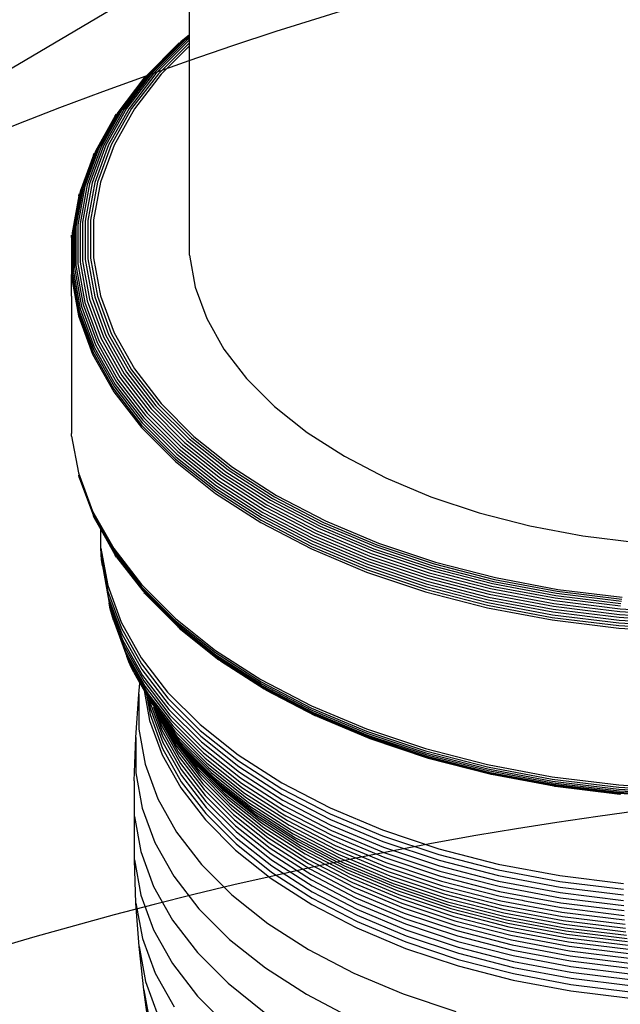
# Model space of a CAD drawing. Extents: x -18027 to -11651, y 1687 to 5059.
# Tile 21 of 170: x -17481.65 to -17476.57, y 2308.46 to 2316.79. Entities that reach past the tile are written whole.
import ezdxf

# ---------------------------------------------------------------- set-up
doc = ezdxf.new("R2010")
doc.units = 0
doc.header["$MEASUREMENT"] = 0
doc.layers.add('TANK', color=2, linetype='CONTINUOUS')
doc.layers.add('TANK-SLOPE', color=2, linetype='CONTINUOUS')

# ---------------------------------------------------------------- blocks, each defined once
blk = doc.blocks.new('A$C3406478A')
at = {"layer": 'TANK'}
for p, q in [((-1.03, 15.3274), (-1.03, 16.8873)), ((-1.03, 15.3274), (-1.1028, 15.2695)), ((-1.03, 15.3225), (-1.0873, 15.2769)), ((-1.03, 15.3225), (-1.03, 15.3274)), ((-1.03, 15.3136), (-1.03, 15.3225)), ((-1.1164, 15.2595), (-1.4022, 14.9737)), ((-1.1028, 15.2695), (-1.3878, 14.9845)), ((-1.0873, 15.2769), (-1.3714, 14.9929)), ((-1.0702, 15.2816), (-1.3532, 14.9987)), ((-1.0518, 15.2836), (-1.3336, 15.0018)), ((-1.0323, 15.2827), (-1.3129, 15.0021)), ((-1.03, 15.2612), (-1.2915, 14.9997)), ((-1.03, 15.3136), (-1.0702, 15.2816)), ((-1.03, 15.3009), (-1.0518, 15.2836)), ((-1.03, 15.2845), (-1.0323, 15.2827)), ((-1.03, 15.3009), (-1.03, 15.3136)), ((-1.03, 15.2845), (-1.03, 15.3009)), ((-1.03, 15.2612), (-1.03, 15.2845)), ((-1.03, 15.2343), (-1.03, 15.2612)), ((-1.03, 15.2343), (-1.2697, 14.9946)), ((-1.03, 13.4662), (-1.03, 15.2343)), ((-1.3714, 14.9929), (-1.6024, 14.6933)), ((-1.3532, 14.9987), (-1.5833, 14.7002)), ((-1.3336, 15.0018), (-1.5628, 14.7045)), ((-1.3129, 15.0021), (-1.5411, 14.7062)), ((-1.2915, 14.9997), (-1.5187, 14.7051)), ((-1.2697, 14.9946), (-1.4958, 14.7013)), ((-1.4143, 14.9606), (-1.6347, 14.6722)), ((-1.3878, 14.9845), (-1.6196, 14.6839)), ((-1.4143, 14.9606), (-1.4022, 14.9737)), ((-1.6347, 14.6722), (-1.8113, 14.3583)), ((-1.6196, 14.6839), (-1.7957, 14.371)), ((-1.6024, 14.6933), (-1.7779, 14.3814)), ((-1.5833, 14.7002), (-1.7582, 14.3895)), ((-1.5628, 14.7045), (-1.737, 14.3951)), ((-1.5411, 14.7062), (-1.7145, 14.398)), ((-1.5187, 14.7051), (-1.6913, 14.3984)), ((-1.4958, 14.7013), (-1.6677, 14.396)), ((-1.6575, 14.6427), (-1.6474, 14.6584)), ((-1.6575, 14.6427), (-1.8245, 14.3437)), ((-1.8245, 14.3437), (-1.9437, 14.0201)), ((-1.8113, 14.3583), (-1.9302, 14.0355)), ((-1.7957, 14.371), (-1.9142, 14.0491)), ((-1.7779, 14.3814), (-1.896, 14.0606)), ((-1.7582, 14.3895), (-1.8759, 14.0699)), ((-1.737, 14.3951), (-1.8541, 14.0768)), ((-1.8426, 14.3096), (-1.835, 14.3274)), ((-1.7145, 14.398), (-1.8312, 14.0811)), ((-1.6913, 14.3984), (-1.8074, 14.0829)), ((-1.6677, 14.396), (-1.7833, 14.082)), ((-1.8426, 14.3096), (-1.9544, 14.0031)), ((-1.8541, 14.0768), (-1.9131, 13.7532)), ((-1.8312, 14.0811), (-1.8899, 13.7589)), ((-1.8074, 14.0829), (-1.8658, 13.7621)), ((-1.7833, 14.082), (-1.8414, 13.7627)), ((-1.9544, 14.0031), (-2.0144, 13.6734)), ((-1.9437, 14.0201), (-2.0036, 13.691)), ((-1.9302, 14.0355), (-1.9899, 13.7073)), ((-1.9142, 14.0491), (-1.9738, 13.7219)), ((-1.896, 14.0606), (-1.9554, 13.7345)), ((-1.8759, 14.0699), (-1.935, 13.745)), ((-1.9669, 13.9657), (-2.0223, 13.6547)), ((-1.9669, 13.9657), (-1.9622, 13.9849)), ((-1.935, 13.745), (-1.935, 13.4183)), ((-1.9131, 13.7532), (-1.9131, 13.4278)), ((-1.8899, 13.7589), (-1.8899, 13.435)), ((-1.8658, 13.7621), (-1.8658, 13.4396)), ((-1.8414, 13.7627), (-1.8414, 13.4416)), ((-2.0223, 13.6547), (-2.0223, 13.3227)), ((-2.0144, 13.6734), (-2.0144, 13.3419)), ((-2.0036, 13.691), (-2.0036, 13.3602)), ((-1.9899, 13.7073), (-1.9899, 13.3772)), ((-1.9738, 13.7219), (-1.9738, 13.3928)), ((-1.9554, 13.7345), (-1.9554, 13.4066)), ((-2.0286, 13.6153), (-2.027, 13.6352)), ((-2.0286, 13.6153), (-2.027, 13.3029)), ((-1.9554, 13.4066), (-1.896, 13.0804)), ((-1.935, 13.4183), (-1.8759, 13.0934)), ((-1.9131, 13.4278), (-1.8541, 13.1042)), ((-1.8899, 13.435), (-1.8312, 13.1128)), ((-1.8658, 13.4396), (-1.8074, 13.1188)), ((-1.8414, 13.4416), (-1.7833, 13.1224)), ((-1.03, 13.4662), (-0.9808, 13.1957)), ((-2.0223, 13.3227), (-1.9622, 12.9925)), ((-2.0144, 13.3419), (-1.9544, 13.0122)), ((-2.0036, 13.3602), (-1.9437, 13.0311)), ((-1.9899, 13.3772), (-1.9302, 13.049)), ((-1.9738, 13.3928), (-1.9142, 13.0655)), ((-2.0286, 13.2829), (-2.027, 13.3029)), ((-2.0286, 13.2829), (-1.9685, 12.9523)), ((-2.0286, 13.1194), (-2.0286, 13.2829)), ((-2.027, 13.3029), (-1.9669, 12.9725)), ((-0.9808, 13.1957), (-0.8828, 12.9297)), ((-2.0286, 13.1194), (-2.0286, 11.9561)), ((-1.896, 13.0804), (-1.7779, 12.7596)), ((-1.8759, 13.0934), (-1.7582, 12.7738)), ((-1.8541, 13.1042), (-1.737, 12.7859)), ((-1.8312, 13.1128), (-1.7145, 12.7959)), ((-1.8074, 13.1188), (-1.6913, 12.8034)), ((-1.7833, 13.1224), (-1.6677, 12.8083)), ((-1.9622, 12.9925), (-1.8426, 12.6678)), ((-1.9544, 13.0122), (-1.835, 12.6879)), ((-1.9437, 13.0311), (-1.8245, 12.7075)), ((-1.9302, 13.049), (-1.8113, 12.7262)), ((-1.9142, 13.0655), (-1.7957, 12.7437)), ((-1.9685, 12.9523), (-1.8488, 12.6272)), ((-1.9669, 12.9725), (-1.8472, 12.6474)), ((-0.8828, 12.9297), (-0.7373, 12.6711)), ((-1.7957, 12.7437), (-1.6196, 12.4307)), ((-1.7779, 12.7596), (-1.6024, 12.4477)), ((-1.7582, 12.7738), (-1.5833, 12.4631)), ((-1.737, 12.7859), (-1.5628, 12.4765)), ((-1.7145, 12.7959), (-1.5411, 12.4877)), ((-1.6913, 12.8034), (-1.5187, 12.4966)), ((-1.6677, 12.8083), (-1.4958, 12.503)), ((-1.8426, 12.6678), (-1.6649, 12.352)), ((-1.835, 12.6879), (-1.6575, 12.3726)), ((-1.8245, 12.7075), (-1.6474, 12.3928)), ((-1.8113, 12.7262), (-1.6347, 12.4123)), ((-0.7373, 12.6711), (-0.5457, 12.4227)), ((-1.8488, 12.6272), (-1.6709, 12.3111)), ((-1.8472, 12.6474), (-1.6694, 12.3314)), ((-1.5187, 12.4966), (-1.2915, 12.202)), ((-1.4958, 12.503), (-1.2697, 12.2097)), ((-1.6347, 12.4123), (-1.4022, 12.1108)), ((-1.6196, 12.4307), (-1.3878, 12.1301)), ((-1.6024, 12.4477), (-1.3714, 12.1481)), ((-1.5833, 12.4631), (-1.3532, 12.1646)), ((-1.5628, 12.4765), (-1.3336, 12.1792)), ((-1.5411, 12.4877), (-1.3129, 12.1918)), ((-0.5457, 12.4227), (-0.3102, 12.1871)), ((-1.6694, 12.3314), (-1.4353, 12.0279)), ((-1.6649, 12.352), (-1.431, 12.0488)), ((-1.6575, 12.3726), (-1.424, 12.0698)), ((-1.6474, 12.3928), (-1.4143, 12.0906)), ((-1.6709, 12.3111), (-1.4367, 12.0075)), ((-1.3532, 12.1646), (-1.0702, 11.8817)), ((-1.3336, 12.1792), (-1.0518, 11.8974)), ((-1.3129, 12.1918), (-1.0323, 11.9112)), ((-1.2915, 12.202), (-1.0121, 11.9227)), ((-1.2697, 12.2097), (-0.9916, 11.9317)), ((-0.3102, 12.1871), (-0.0333, 11.9671)), ((-1.4143, 12.0906), (-1.1278, 11.8041)), ((-1.4022, 12.1108), (-1.1164, 11.825)), ((-1.3878, 12.1301), (-1.1028, 11.8451)), ((-1.3714, 12.1481), (-1.0873, 11.8641)), ((-1.4367, 12.0075), (-1.1489, 11.7196)), ((-1.4353, 12.0279), (-1.1475, 11.7401)), ((-1.431, 12.0488), (-1.1435, 11.7612)), ((-1.424, 12.0698), (-1.1369, 11.7827)), ((-2.027, 11.9361), (-2.0286, 11.9561)), ((-2.027, 11.9361), (-1.9685, 11.6255)), ((-1.0323, 11.9112), (-0.7025, 11.6491)), ((-1.0121, 11.9227), (-0.6838, 11.6617)), ((-0.9916, 11.9317), (-0.6648, 11.6719)), ((-0.0333, 11.9671), (0.2818, 11.765)), ((-1.1164, 11.825), (-0.7804, 11.558)), ((-1.1028, 11.8451), (-0.7678, 11.5789)), ((-1.0873, 11.8641), (-0.7535, 11.5988)), ((-1.0702, 11.8817), (-0.7376, 11.6174)), ((-1.0518, 11.8974), (-0.7205, 11.6342)), ((-1.1475, 11.7401), (-0.8092, 11.4713)), ((-1.1435, 11.7612), (-0.8055, 11.4927)), ((-1.1369, 11.7827), (-0.7994, 11.5145)), ((-1.1278, 11.8041), (-0.791, 11.5364)), ((0.2818, 11.765), (0.6319, 11.5831)), ((-1.1489, 11.7196), (-0.8105, 11.4507)), ((-0.6838, 11.6617), (-0.31, 11.422)), ((-0.6648, 11.6719), (-0.2927, 11.4333)), ((-1.9685, 11.6255), (-1.8488, 11.3004)), ((-1.9622, 11.5865), (-1.9669, 11.6057)), ((-1.9669, 11.6057), (-1.8472, 11.2807)), ((-1.9622, 11.5865), (-1.8426, 11.2617)), ((-0.7678, 11.5789), (-0.3864, 11.3344)), ((-0.7535, 11.5988), (-0.3734, 11.3551)), ((-0.7376, 11.6174), (-0.359, 11.3746)), ((-0.7205, 11.6342), (-0.3434, 11.3924)), ((-0.7025, 11.6491), (-0.327, 11.4083)), ((0.6319, 11.5831), (1.0129, 11.4232)), ((-0.8055, 11.4927), (-0.4207, 11.2459)), ((-0.7994, 11.5145), (-0.4152, 11.2681)), ((-0.791, 11.5364), (-0.4075, 11.2905)), ((-0.7804, 11.558), (-0.3979, 11.3127)), ((-0.8105, 11.4507), (-0.4253, 11.2037)), ((-0.8092, 11.4713), (-0.4241, 11.2243)), ((-0.327, 11.4083), (0.09, 11.1915)), ((-0.31, 11.422), (0.1052, 11.2062)), ((-0.2927, 11.4333), (0.1206, 11.2185)), ((1.0129, 11.4232), (1.4209, 11.2873)), ((-0.3864, 11.3344), (0.0371, 11.1142)), ((-0.3734, 11.3551), (0.0487, 11.1357)), ((-0.359, 11.3746), (0.0616, 11.1559)), ((-0.3434, 11.3924), (0.0754, 11.1747)), ((-1.8488, 11.3004), (-1.6709, 10.9843)), ((-1.8472, 11.2807), (-1.6694, 10.9646)), ((-1.835, 11.2439), (-1.8426, 11.2617)), ((-1.8426, 11.2617), (-1.6649, 10.946)), ((-1.835, 11.2439), (-1.779, 11.1444)), ((-0.4207, 11.2459), (0.0066, 11.0238)), ((-0.4152, 11.2681), (0.0115, 11.0463)), ((-0.4075, 11.2905), (0.0184, 11.0691)), ((-0.3979, 11.3127), (0.0269, 11.0919)), ((1.4209, 11.2873), (1.8512, 11.1767)), ((-0.4253, 11.2037), (0.0026, 10.9813)), ((-0.4241, 11.2243), (0.0036, 11.002)), ((0.0754, 11.1747), (0.5313, 10.9834)), ((0.09, 11.1915), (0.544, 11.0011)), ((0.1052, 11.2062), (0.5571, 11.0167)), ((0.1206, 11.2185), (0.5704, 11.0298)), ((1.8512, 11.1767), (2.2991, 11.0926)), ((-1.779, 10.9882), (-1.779, 11.1444)), ((-1.779, 11.1444), (-1.6575, 10.9287)), ((0.0269, 11.0919), (0.4894, 10.8979)), ((0.0371, 11.1142), (0.4982, 10.9208)), ((0.0487, 11.1357), (0.5083, 10.9429)), ((0.0616, 11.1559), (0.5194, 10.9639)), ((2.2991, 11.0926), (2.7599, 11.0361)), ((0.0036, 11.002), (0.4692, 10.8067)), ((0.0066, 11.0238), (0.4718, 10.8287)), ((0.0115, 11.0463), (0.4761, 10.8514)), ((0.0184, 11.0691), (0.482, 10.8746)), ((0.544, 11.0011), (1.03, 10.8391)), ((0.5571, 11.0167), (1.0409, 10.8554)), ((0.5704, 11.0298), (1.052, 10.8693)), ((-1.7776, 10.9379), (-1.779, 10.9882)), ((-1.779, 10.9882), (-1.7215, 10.6727)), ((-1.7776, 10.9379), (-1.7202, 10.6224)), ((-1.7735, 10.8878), (-1.7776, 10.9379)), ((-1.6709, 10.9843), (-1.4367, 10.6806)), ((-1.6694, 10.9646), (-1.4353, 10.6611)), ((-1.6649, 10.946), (-1.431, 10.6427)), ((-1.6474, 10.9129), (-1.6575, 10.9287)), ((-1.6474, 10.9129), (-1.424, 10.6258)), ((0.0026, 10.9813), (0.4683, 10.7859)), ((0.4982, 10.9208), (0.9918, 10.7562)), ((0.5083, 10.9429), (1.0002, 10.7789)), ((0.5194, 10.9639), (1.0094, 10.8006)), ((0.5313, 10.9834), (1.0194, 10.8207)), ((-1.7666, 10.8379), (-1.7735, 10.8878)), ((-1.7735, 10.8878), (-1.7161, 10.5726)), ((-1.7666, 10.8379), (-1.7093, 10.5231)), ((0.4718, 10.8287), (0.9698, 10.6627)), ((0.4761, 10.8514), (0.9734, 10.6857)), ((0.482, 10.8746), (0.9783, 10.7092)), ((0.4894, 10.8979), (0.9845, 10.7329)), ((1.03, 10.8391), (1.5426, 10.7073)), ((1.0409, 10.8554), (1.5512, 10.7242)), ((1.052, 10.8693), (1.56, 10.7387)), ((0.4683, 10.7859), (0.9669, 10.6197)), ((0.4692, 10.8067), (0.9676, 10.6406)), ((0.9918, 10.7562), (1.5125, 10.6224)), ((1.0002, 10.7789), (1.5191, 10.6456)), ((1.0094, 10.8006), (1.5264, 10.6677)), ((1.0194, 10.8207), (1.5343, 10.6884)), ((-1.7215, 10.6727), (-1.6073, 10.3623)), ((-1.4367, 10.6806), (-1.1489, 10.3928)), ((-1.4353, 10.6611), (-1.1475, 10.3733)), ((0.9698, 10.6627), (1.4951, 10.5276)), ((0.9734, 10.6857), (1.4979, 10.5508)), ((0.9783, 10.7092), (1.5018, 10.5746)), ((0.9845, 10.7329), (1.5067, 10.5986)), ((1.5264, 10.6677), (2.0646, 10.5667)), ((1.5343, 10.6884), (2.0703, 10.5878)), ((1.5426, 10.7073), (2.0763, 10.6072)), ((1.5512, 10.7242), (2.0825, 10.6245)), ((1.56, 10.7387), (2.0888, 10.6395)), ((-1.7202, 10.6224), (-1.606, 10.3122)), ((-1.431, 10.6427), (-1.1435, 10.3552)), ((-1.424, 10.6258), (-1.1369, 10.3387)), ((-1.4022, 10.5976), (-1.4143, 10.6107)), ((-1.4022, 10.5976), (-1.1278, 10.3242)), ((0.9669, 10.6197), (1.4928, 10.4846)), ((0.9676, 10.6406), (1.4934, 10.5054)), ((1.5018, 10.5746), (2.0468, 10.4724)), ((1.5067, 10.5986), (2.0503, 10.4966)), ((1.5125, 10.6224), (2.0545, 10.5207)), ((1.5191, 10.6456), (2.0593, 10.5442)), ((2.0703, 10.5878), (2.6215, 10.5202)), ((2.0763, 10.6072), (2.6252, 10.5399)), ((2.0825, 10.6245), (2.6289, 10.5575)), ((2.0888, 10.6395), (2.6328, 10.5728)), ((-1.7161, 10.5726), (-1.6019, 10.2626)), ((-1.6997, 10.4743), (-1.7093, 10.5231)), ((-1.7093, 10.5231), (-1.5953, 10.2135)), ((1.4934, 10.5054), (2.0407, 10.4027)), ((1.4951, 10.5276), (2.042, 10.425)), ((1.4979, 10.5508), (2.044, 10.4484)), ((2.0503, 10.4966), (2.6095, 10.428)), ((2.0545, 10.5207), (2.612, 10.4523)), ((2.0593, 10.5442), (2.6149, 10.476)), ((2.0646, 10.5667), (2.6181, 10.4988)), ((-1.6875, 10.426), (-1.6997, 10.4743)), ((-1.6997, 10.4743), (-1.586, 10.1652)), ((-1.6726, 10.3785), (-1.6875, 10.426)), ((-1.6875, 10.426), (-1.574, 10.1177)), ((1.4928, 10.4846), (2.0403, 10.3818)), ((2.042, 10.425), (2.6044, 10.356)), ((2.044, 10.4484), (2.6057, 10.3795)), ((2.0468, 10.4724), (2.6074, 10.4036)), ((2.6095, 10.428), (3.178, 10.3935)), ((2.612, 10.4523), (3.1788, 10.4179)), ((2.6149, 10.476), (3.1798, 10.4417)), ((-1.6726, 10.3785), (-1.5595, 10.0711)), ((-1.6073, 10.3623), (-1.4375, 10.0606)), ((-1.1489, 10.3928), (-0.8105, 10.1239)), ((-1.1475, 10.3733), (-0.8092, 10.1045)), ((-1.1435, 10.3552), (-0.8055, 10.0866)), ((-1.1369, 10.3387), (-0.7994, 10.0705)), ((-1.1278, 10.3242), (-0.791, 10.0565)), ((2.0403, 10.3818), (2.6034, 10.3127)), ((2.0407, 10.4027), (2.6037, 10.3336)), ((2.6037, 10.3336), (3.1761, 10.2989)), ((2.6044, 10.356), (3.1763, 10.3213)), ((2.6057, 10.3795), (3.1767, 10.3448)), ((2.6074, 10.4036), (3.1773, 10.369)), ((-1.606, 10.3122), (-1.4362, 10.0105)), ((-1.6019, 10.2626), (-1.4323, 9.9611)), ((-1.1164, 10.3118), (-0.7804, 10.0448)), ((2.6034, 10.3127), (3.176, 10.278)), ((-1.5953, 10.2135), (-1.4259, 9.9125)), ((-1.586, 10.1652), (-1.4169, 9.8648)), ((-1.574, 10.1177), (-1.4053, 9.818)), ((-0.8105, 10.1239), (-0.4253, 9.8769)), ((-0.8092, 10.1045), (-0.4241, 9.8576)), ((-0.8055, 10.0866), (-0.4207, 9.8399)), ((-1.5423, 10.0255), (-1.5595, 10.0711)), ((-1.5595, 10.0711), (-1.3912, 9.7722)), ((-1.5423, 10.0255), (-1.3747, 9.7277)), ((-1.5226, 9.981), (-1.5423, 10.0255)), ((-1.4375, 10.0606), (-1.214, 9.7708)), ((-1.4362, 10.0105), (-1.2127, 9.7208)), ((-0.7994, 10.0705), (-0.4152, 9.8241)), ((-0.791, 10.0565), (-0.4075, 9.8106)), ((-0.7678, 10.0356), (-0.7804, 10.0448)), ((-0.7678, 10.0356), (-0.3979, 9.7995)), ((-1.5005, 9.9377), (-1.5226, 9.981)), ((-1.5005, 9.9377), (-1.4494, 9.847)), ((-1.4323, 9.9611), (-1.209, 9.6716)), ((-1.4259, 9.9125), (-1.2029, 9.6233)), ((-1.459, 9.7544), (-1.4494, 9.847)), ((-1.4494, 9.847), (-1.4136, 9.7833)), ((-1.4169, 9.8648), (-1.1943, 9.5761)), ((-0.4253, 9.8769), (0.0026, 9.6545)), ((-0.4241, 9.8576), (0.0036, 9.6352)), ((-0.4207, 9.8399), (0.0066, 9.6177)), ((-1.4842, 9.3878), (-1.459, 9.7544)), ((-1.459, 9.7544), (-1.459, 9.4565)), ((-1.4136, 9.7833), (-1.3675, 9.5303)), ((-1.4136, 9.7833), (-1.3928, 9.7464)), ((-1.4053, 9.818), (-1.1833, 9.53)), ((-1.3928, 9.7464), (-1.377, 9.7183)), ((-1.3928, 9.7464), (-1.363, 9.5826)), ((-1.3912, 9.7722), (-1.378, 9.7551)), ((-1.378, 9.7551), (-1.3761, 9.7518)), ((-1.3761, 9.7518), (-1.1698, 9.4851)), ((-1.214, 9.7708), (-0.9392, 9.496)), ((-0.4152, 9.8241), (0.0115, 9.6023)), ((-0.4075, 9.8106), (0.0184, 9.5892)), ((-0.3979, 9.7995), (0.0269, 9.5787)), ((-0.3864, 9.7911), (0.0371, 9.5709)), ((-1.377, 9.7183), (-1.3617, 9.6347)), ((-1.377, 9.7183), (-1.3662, 9.6991)), ((-1.3747, 9.7277), (-1.154, 9.4415)), ((-1.3662, 9.6991), (-1.3639, 9.6865)), ((-1.3662, 9.6991), (-1.3557, 9.6843)), ((-1.3639, 9.6865), (-1.2575, 9.3976)), ((-1.3557, 9.6843), (-1.1359, 9.3993)), ((-1.2127, 9.7208), (-0.938, 9.4461)), ((-1.209, 9.6716), (-0.9346, 9.3971)), ((-1.363, 9.5826), (-1.2566, 9.2937)), ((-1.3617, 9.6347), (-1.2554, 9.3459)), ((-1.3342, 9.6423), (-1.1154, 9.3586)), ((-1.3342, 9.6423), (-1.2629, 9.4486)), ((-1.3095, 9.6021), (-1.3342, 9.6423)), ((-1.3095, 9.6021), (-1.2715, 9.4987)), ((-1.3095, 9.6021), (-1.0927, 9.3194)), ((-1.2941, 9.5773), (-1.3095, 9.6021)), ((-1.2941, 9.5773), (-1.2833, 9.548)), ((-1.2843, 9.5627), (-1.2941, 9.5773)), ((-1.2029, 9.6233), (-0.9288, 9.3492)), ((-1.1943, 9.5761), (-0.9207, 9.3025)), ((0.0026, 9.6545), (0.4683, 9.4591)), ((0.0036, 9.6352), (0.4692, 9.4399)), ((0.0066, 9.6177), (0.4718, 9.4226)), ((0.0115, 9.6023), (0.4761, 9.4075)), ((0.0184, 9.5892), (0.482, 9.3947)), ((0.0269, 9.5787), (0.4894, 9.3847)), ((-1.3675, 9.5303), (-1.261, 9.2411)), ((-1.2656, 9.538), (-1.2843, 9.5627)), ((-1.2833, 9.548), (-1.1243, 9.2655)), ((-1.2715, 9.4987), (-1.1129, 9.217)), ((-1.2656, 9.538), (-1.1388, 9.3128)), ((-1.2559, 9.5252), (-1.2656, 9.538)), ((-1.2267, 9.4863), (-1.2559, 9.5252)), ((-1.1833, 9.53), (-0.9103, 9.2571)), ((-0.9392, 9.496), (-0.6162, 9.2393)), ((0.0487, 9.566), (0.0371, 9.5709)), ((0.0487, 9.566), (0.4982, 9.3775)), ((-1.459, 9.4565), (-1.4051, 9.1602)), ((-1.2629, 9.4486), (-1.1046, 9.1673)), ((-1.2267, 9.4863), (-1.1564, 9.3586)), ((-1.2124, 9.4677), (-1.2267, 9.4863)), ((-1.2004, 9.4454), (-1.2124, 9.4677)), ((-1.2124, 9.4677), (-1.0677, 9.2819)), ((-1.2004, 9.4454), (-0.9877, 9.1696)), ((-1.1698, 9.4851), (-0.8977, 9.213)), ((-1.154, 9.4415), (-0.8828, 9.1703)), ((-0.938, 9.4461), (-0.6151, 9.1895)), ((0.4683, 9.4591), (0.9669, 9.2929)), ((0.4692, 9.4399), (0.9676, 9.2738)), ((0.4718, 9.4226), (0.9698, 9.2566)), ((-1.4964, 9.0204), (-1.4842, 9.3878)), ((-1.4842, 9.3878), (-1.4842, 9.0884)), ((-1.2575, 9.3976), (-1.0994, 9.1166)), ((-1.2554, 9.3459), (-1.0974, 9.0651)), ((-1.1769, 9.4028), (-0.9653, 9.1284)), ((-1.1564, 9.3586), (-0.9457, 9.0854)), ((-1.1359, 9.3993), (-0.8657, 9.1292)), ((-1.1154, 9.3586), (-0.8464, 9.0896)), ((-0.9346, 9.3971), (-0.6119, 9.1407)), ((-0.9288, 9.3492), (-0.6065, 9.0932)), ((0.4761, 9.4075), (0.9734, 9.2417)), ((0.482, 9.3947), (0.9783, 9.2293)), ((0.4894, 9.3847), (0.9845, 9.2197)), ((0.4982, 9.3775), (0.9918, 9.2129)), ((-1.2566, 9.2937), (-1.0985, 9.0128)), ((-1.1388, 9.3128), (-0.9289, 9.0406)), ((-1.1243, 9.2655), (-0.9151, 8.9942)), ((-1.0927, 9.3194), (-0.8251, 9.0518)), ((-1.0677, 9.2819), (-0.8016, 9.0157)), ((-1.0406, 9.2461), (-0.776, 8.9815)), ((-0.9207, 9.3025), (-0.599, 9.0469)), ((-0.9103, 9.2571), (-0.5894, 9.0021)), ((0.9669, 9.2929), (1.4928, 9.1577)), ((0.9676, 9.2738), (1.4934, 9.1386)), ((0.9698, 9.2566), (1.4951, 9.1216)), ((0.9734, 9.2417), (1.4979, 9.1069)), ((-1.4051, 9.1602), (-1.2978, 8.8688)), ((-1.261, 9.2411), (-1.1028, 8.96)), ((-1.1129, 9.217), (-0.9042, 8.9463)), ((-1.1046, 9.1673), (-0.8962, 8.8972)), ((-1.0128, 9.2089), (-0.7499, 8.9459)), ((-0.9877, 9.1696), (-0.7262, 8.9082)), ((-0.8977, 9.213), (-0.6026, 8.9785)), ((-0.8828, 9.1703), (-0.5639, 8.9169)), ((-0.6162, 9.2393), (-0.2485, 9.0035)), ((-0.6151, 9.1895), (-0.2475, 8.9537)), ((0.9783, 9.2293), (1.5018, 9.0947)), ((0.9845, 9.2197), (1.5067, 9.0854)), ((0.9918, 9.2129), (1.5125, 9.0791)), ((-1.4842, 9.0884), (-1.4299, 8.7906)), ((-1.0994, 9.1166), (-0.8913, 8.8468)), ((-0.9653, 9.1284), (-0.7051, 8.8683)), ((-0.9457, 9.0854), (-0.6867, 8.8263)), ((-0.8657, 9.1292), (-0.5481, 8.8768)), ((-0.8464, 9.0896), (-0.5302, 8.8384)), ((-0.6119, 9.1407), (-0.2446, 8.9052)), ((-0.6065, 9.0932), (-0.2397, 8.8579)), ((1.4928, 9.1577), (2.0403, 9.055)), ((1.4934, 9.1386), (2.0407, 9.0359)), ((1.4951, 9.1216), (2.042, 9.019)), ((1.4979, 9.1069), (2.044, 9.0044)), ((1.5018, 9.0947), (2.0468, 8.9925)), ((1.5067, 9.0854), (2.0503, 8.9834)), ((1.5125, 9.0791), (1.5195, 9.0775)), ((1.5195, 9.0775), (1.5264, 9.0757)), ((1.5264, 9.0757), (2.0545, 8.9774)), ((-1.4964, 9.0204), (-1.4964, 8.7203)), ((-1.0985, 9.0128), (-0.8905, 8.743)), ((-1.0974, 9.0651), (-0.8894, 8.7954)), ((-0.9289, 9.0406), (-0.6709, 8.7826)), ((-0.9151, 8.9942), (-0.6579, 8.737)), ((-0.8251, 9.0518), (-0.5104, 8.8018)), ((-0.8016, 9.0157), (-0.4887, 8.7671)), ((-0.599, 9.0469), (-0.2329, 8.8121)), ((-0.5894, 9.0021), (-0.2241, 8.7678)), ((-0.2485, 9.0035), (0.1599, 8.7912)), ((2.0403, 9.055), (2.6034, 8.9859)), ((2.0407, 9.0359), (2.6037, 8.9669)), ((2.042, 9.019), (2.6044, 8.95)), ((2.044, 9.0044), (2.6057, 8.9355)), ((2.0468, 8.9925), (2.6074, 8.9237)), ((-1.1028, 8.96), (-0.8946, 8.6899)), ((-0.9042, 8.9463), (-0.6476, 8.6898)), ((-0.776, 8.9815), (-0.465, 8.7343)), ((-0.7499, 8.9459), (-0.4408, 8.7003)), ((-0.6026, 8.9785), (-0.6003, 8.9755)), ((-0.6003, 8.9755), (-0.5777, 8.9587)), ((-0.5777, 8.9587), (-0.4704, 8.8899)), ((-0.5639, 8.9169), (-0.2009, 8.6842)), ((-0.2475, 8.9537), (0.1608, 8.7415)), ((2.0503, 8.9834), (2.6095, 8.9148)), ((2.0545, 8.9774), (2.0595, 8.9757)), ((2.0595, 8.9757), (2.0646, 8.9747)), ((2.0646, 8.9747), (2.612, 8.909)), ((2.0646, 8.9747), (2.6149, 8.9063)), ((2.6034, 8.9859), (3.176, 8.9512)), ((2.6037, 8.9669), (3.1761, 8.9321)), ((2.6044, 8.95), (3.1763, 8.9152)), ((2.6057, 8.9355), (3.1767, 8.9008)), ((2.6074, 8.9237), (3.1773, 8.8891)), ((2.6095, 8.9148), (3.178, 8.8803)), ((2.612, 8.909), (2.6149, 8.9063)), ((-1.2978, 8.8688), (-1.1383, 8.5855)), ((-0.8962, 8.8972), (-0.6401, 8.6411)), ((-0.8913, 8.8468), (-0.6355, 8.591)), ((-0.7262, 8.9082), (-0.4188, 8.6639)), ((-0.7051, 8.8683), (-0.3993, 8.6252)), ((-0.6867, 8.8263), (-0.3822, 8.5844)), ((-0.5481, 8.8768), (-0.1865, 8.6449)), ((-0.5302, 8.8384), (-0.1703, 8.6075)), ((-0.4704, 8.8899), (-0.4685, 8.8875)), ((-0.4685, 8.8875), (-0.2812, 8.7686)), ((-0.2446, 8.9052), (0.1634, 8.6931)), ((-0.2397, 8.8579), (0.1677, 8.6462)), ((2.6149, 8.9063), (2.6181, 8.9068)), ((-1.4299, 8.7906), (-1.3221, 8.4977)), ((-0.8905, 8.743), (-0.6347, 8.4873)), ((-0.8894, 8.7954), (-0.6337, 8.5397)), ((-0.6709, 8.7826), (-0.3676, 8.5415)), ((-0.5104, 8.8018), (-0.1523, 8.5721)), ((-0.4887, 8.7671), (-0.1325, 8.5386)), ((-0.2812, 8.7686), (-0.2777, 8.7651)), ((-0.2777, 8.7651), (-0.2135, 8.7252)), ((-0.2329, 8.8121), (0.1738, 8.6007)), ((-0.2241, 8.7678), (0.1816, 8.5569)), ((0.1599, 8.7912), (0.6045, 8.6048)), ((-1.4964, 8.7203), (-1.496, 8.7176)), ((-1.496, 8.7176), (-1.4421, 8.4217)), ((-1.4959, 8.6525), (-1.496, 8.7176)), ((-0.8946, 8.6899), (-0.6386, 8.4339)), ((-0.6579, 8.737), (-0.3555, 8.4967)), ((-0.6476, 8.6898), (-0.346, 8.4501)), ((-0.465, 8.7343), (-0.1109, 8.5073)), ((-0.4408, 8.7003), (-0.0889, 8.4746)), ((-0.4188, 8.6639), (-0.0689, 8.4395)), ((-0.2135, 8.7252), (-0.0448, 8.6375)), ((-0.2009, 8.6842), (0.2022, 8.4746)), ((0.1608, 8.7415), (0.6052, 8.5551)), ((0.1634, 8.6931), (0.6075, 8.5068)), ((-1.4959, 8.3524), (-1.4959, 8.6525)), ((-1.1383, 8.5855), (-0.9285, 8.3134)), ((-0.6401, 8.6411), (-0.3391, 8.4018)), ((-0.6355, 8.591), (-0.3348, 8.352)), ((-0.3993, 8.6252), (-0.0511, 8.402)), ((-0.3822, 8.5844), (-0.0356, 8.3621)), ((-0.1865, 8.6449), (0.215, 8.4362)), ((-0.1703, 8.6075), (0.2295, 8.3997)), ((-0.0448, 8.6375), (-0.0401, 8.6338)), ((-0.0401, 8.6338), (0.1911, 8.5149)), ((0.1677, 8.6462), (0.6112, 8.4601)), ((0.1738, 8.6007), (0.6165, 8.415)), ((0.6045, 8.6048), (1.0804, 8.4461)), ((-1.3221, 8.4977), (-1.1619, 8.213)), ((-0.6337, 8.5397), (-0.3331, 8.3008)), ((-0.3676, 8.5415), (-0.0223, 8.3201)), ((-0.3555, 8.4967), (-0.0113, 8.276)), ((-0.1523, 8.5721), (0.2455, 8.3653)), ((-0.1325, 8.5386), (0.2632, 8.333)), ((-0.1109, 8.5073), (0.2823, 8.3028)), ((0.1816, 8.5569), (0.6232, 8.3717)), ((0.1911, 8.5149), (0.2942, 8.4716)), ((0.6052, 8.5551), (1.081, 8.3965)), ((0.6075, 8.5068), (1.0829, 8.3484)), ((-1.4421, 8.4217), (-1.334, 8.1281)), ((-0.6386, 8.4339), (-0.3376, 8.1948)), ((-0.6347, 8.4873), (-0.334, 8.2483)), ((-0.346, 8.4501), (-0.0026, 8.2299)), ((-0.0889, 8.4746), (0.302, 8.2715)), ((-0.0689, 8.4395), (0.3197, 8.2375)), ((0.2022, 8.4746), (0.6411, 8.2905)), ((0.215, 8.4362), (0.6522, 8.2528)), ((0.2942, 8.4716), (0.3002, 8.4677)), ((0.3002, 8.4677), (0.6314, 8.3301)), ((0.6112, 8.4601), (1.086, 8.3019)), ((0.6165, 8.415), (1.0904, 8.2571)), ((1.0804, 8.4461), (1.5824, 8.3171)), ((-1.4959, 8.3524), (-1.4415, 8.0539)), ((-1.4824, 7.985), (-1.4959, 8.3524)), ((-0.3391, 8.4018), (0.0037, 8.182)), ((-0.3348, 8.352), (0.0076, 8.1325)), ((-0.0511, 8.402), (0.3355, 8.201)), ((-0.0356, 8.3621), (0.3494, 8.162)), ((0.2295, 8.3997), (0.6647, 8.2172)), ((0.2455, 8.3653), (0.6786, 8.1837)), ((0.2632, 8.333), (0.6938, 8.1523)), ((0.6232, 8.3717), (1.096, 8.2141)), ((0.6314, 8.3301), (0.8176, 8.2681)), ((1.081, 8.3965), (1.5829, 8.2675)), ((1.0829, 8.3484), (1.5844, 8.2194)), ((-0.9285, 8.3134), (-0.6705, 8.0554)), ((-0.334, 8.2483), (0.0082, 8.0289)), ((-0.3331, 8.3008), (0.0091, 8.0814)), ((-0.0223, 8.3201), (0.3612, 8.1207)), ((-0.0113, 8.276), (0.371, 8.0773)), ((0.2823, 8.3028), (0.7104, 8.1233)), ((0.302, 8.2715), (0.7274, 8.093)), ((0.6411, 8.2905), (1.1109, 8.1339)), ((0.6522, 8.2528), (1.1202, 8.0968)), ((0.8176, 8.2681), (0.8333, 8.2615)), ((0.8333, 8.2615), (1.1029, 8.173)), ((1.086, 8.3019), (1.5868, 8.1731)), ((1.0904, 8.2571), (1.5903, 8.1286)), ((1.5824, 8.3171), (2.105, 8.219)), ((1.5829, 8.2675), (2.1054, 8.1694)), ((-1.1619, 8.213), (-0.9509, 7.9394)), ((-0.3376, 8.1948), (0.005, 7.9751)), ((-0.0026, 8.2299), (0.3787, 8.0317)), ((0.0037, 8.182), (0.3843, 7.9842)), ((0.3197, 8.2375), (0.7428, 8.06)), ((0.3355, 8.201), (0.7565, 8.0244)), ((0.3494, 8.162), (0.7685, 7.9862)), ((0.6647, 8.2172), (1.1306, 8.0619)), ((0.6786, 8.1837), (1.1422, 8.0291)), ((1.096, 8.2141), (1.5947, 8.0859)), ((1.1029, 8.173), (1.6001, 8.0452)), ((1.5844, 8.2194), (2.1065, 8.1215)), ((1.5868, 8.1731), (2.1082, 8.0753)), ((2.105, 8.219), (2.6425, 8.1531)), ((2.1054, 8.1694), (2.6428, 8.1035)), ((-1.334, 8.1281), (-1.1733, 7.8426)), ((0.0076, 8.1325), (0.3878, 7.9348)), ((0.0091, 8.0814), (0.3891, 7.8838)), ((0.3612, 8.1207), (0.7787, 7.9456)), ((0.371, 8.0773), (0.7872, 7.9027)), ((0.6938, 8.1523), (1.1549, 7.9987)), ((0.7104, 8.1233), (1.1687, 7.9705)), ((0.7274, 8.093), (1.1829, 7.9412)), ((1.1109, 8.1339), (1.6065, 8.0065)), ((1.1202, 8.0968), (1.6138, 7.9699)), ((1.5903, 8.1286), (2.1107, 8.0309)), ((1.5947, 8.0859), (2.1139, 7.9885)), ((2.1065, 8.1215), (2.6434, 8.0556)), ((-1.4415, 8.0539), (-1.3334, 7.7603)), ((-0.6705, 8.0554), (-0.3672, 7.8143)), ((0.0082, 8.0289), (0.3884, 7.8312)), ((0.3787, 8.0317), (0.7938, 7.8576)), ((0.7428, 8.06), (1.1957, 7.9091)), ((0.7565, 8.0244), (1.2071, 7.8742)), ((1.1306, 8.0619), (1.622, 7.9355)), ((1.1422, 8.0291), (1.6312, 7.9034)), ((1.1549, 7.9987), (1.6412, 7.8736)), ((1.6001, 8.0452), (1.7848, 8.0105)), ((1.6065, 8.0065), (2.1224, 7.9097)), ((1.7848, 8.0105), (1.8049, 8.0054)), ((1.8049, 8.0054), (2.1178, 7.948)), ((2.1082, 8.0753), (2.6445, 8.0095)), ((2.1107, 8.0309), (2.646, 7.9652)), ((-1.4561, 7.6186), (-1.4824, 7.985)), ((-1.4824, 7.985), (-1.4282, 7.6874)), ((-0.9509, 7.9394), (-0.6916, 7.6801)), ((0.005, 7.9751), (0.3855, 7.7773)), ((0.3843, 7.9842), (0.7987, 7.8104)), ((0.3878, 7.9348), (0.8017, 7.7612)), ((0.7685, 7.9862), (1.2171, 7.8367)), ((0.7787, 7.9456), (1.2256, 7.7967)), ((1.1687, 7.9705), (1.6521, 7.8462)), ((1.1829, 7.9412), (1.6633, 7.8177)), ((1.6138, 7.9699), (2.1277, 7.8735)), ((1.622, 7.9355), (2.1336, 7.8396)), ((2.1139, 7.9885), (2.6479, 7.923)), ((2.1178, 7.948), (2.6503, 7.8827)), ((2.1224, 7.9097), (2.6531, 7.8446)), ((-1.1733, 7.8426), (-0.9619, 7.5684)), ((0.3884, 7.8312), (0.8022, 7.6577)), ((0.3891, 7.8838), (0.8029, 7.7103)), ((0.7872, 7.9027), (1.2327, 7.7542)), ((0.7938, 7.8576), (1.2382, 7.7094)), ((1.1957, 7.9091), (1.6734, 7.7863)), ((1.2071, 7.8742), (1.6824, 7.752)), ((1.2171, 7.8367), (1.6903, 7.715)), ((1.6312, 7.9034), (2.1402, 7.8079)), ((1.6412, 7.8736), (2.1475, 7.7787)), ((1.6521, 7.8462), (2.1554, 7.7518)), ((2.1277, 7.8735), (2.6562, 7.8087)), ((2.1336, 7.8396), (2.6598, 7.775)), ((-1.3334, 7.7603), (-1.1728, 7.4749)), ((-0.3672, 7.8143), (-0.0219, 7.593)), ((0.3855, 7.7773), (0.7997, 7.6035)), ((0.7987, 7.8104), (1.2423, 7.6625)), ((0.8017, 7.7612), (1.2448, 7.6135)), ((1.2256, 7.7967), (1.697, 7.6755)), ((1.2327, 7.7542), (1.7026, 7.6334)), ((1.6633, 7.8177), (2.1634, 7.7239)), ((1.6734, 7.7863), (2.1708, 7.693)), ((1.6824, 7.752), (2.1773, 7.6592)), ((2.1402, 7.8079), (2.6638, 7.7437)), ((2.1475, 7.7787), (2.6682, 7.7148)), ((2.1554, 7.7518), (2.673, 7.6883)), ((-1.4282, 7.6874), (-1.3204, 7.3946)), ((-0.6916, 7.6801), (-0.3868, 7.4379)), ((0.8029, 7.7103), (1.2458, 7.5626)), ((1.2382, 7.7094), (1.707, 7.5889)), ((1.2423, 7.6625), (1.7102, 7.5422)), ((1.6903, 7.715), (2.183, 7.6226)), ((1.697, 7.6755), (2.1878, 7.5834)), ((2.1634, 7.7239), (2.6779, 7.6607)), ((2.1708, 7.693), (2.6823, 7.6302)), ((-1.4561, 7.6186), (-1.4022, 7.3225)), ((-1.4169, 7.2532), (-1.4561, 7.6186)), ((-0.0219, 7.593), (0.3615, 7.3936)), ((0.7997, 7.6035), (1.2431, 7.4557)), ((0.8022, 7.6577), (1.2452, 7.51)), ((1.2448, 7.6135), (1.7122, 7.4934)), ((1.7026, 7.6334), (2.1918, 7.5416)), ((1.707, 7.5889), (2.195, 7.4974)), ((2.1773, 7.6592), (2.6862, 7.5967)), ((2.183, 7.6226), (2.6896, 7.5604)), ((2.1878, 7.5834), (2.6926, 7.5215)), ((-0.9619, 7.5684), (-0.7019, 7.3085)), ((1.2452, 7.51), (1.7125, 7.3899)), ((1.2458, 7.5626), (1.7129, 7.4425)), ((1.7102, 7.5422), (2.1973, 7.4508)), ((1.7122, 7.4934), (2.1987, 7.4021)), ((2.1918, 7.5416), (2.695, 7.4799)), ((2.195, 7.4974), (2.6969, 7.4358)), ((-1.1728, 7.4749), (-0.9613, 7.2007)), ((-0.3868, 7.4379), (-0.0397, 7.2153)), ((1.2431, 7.4557), (1.7108, 7.3355)), ((1.7129, 7.4425), (2.1993, 7.3513)), ((2.1973, 7.4508), (2.6983, 7.3893)), ((-1.3204, 7.3946), (-1.1602, 7.1099)), ((0.3615, 7.3936), (0.779, 7.2185)), ((1.7108, 7.3355), (2.1978, 7.2441)), ((1.7125, 7.3899), (2.199, 7.2986)), ((2.1987, 7.4021), (2.6992, 7.3407)), ((2.1993, 7.3513), (2.6995, 7.2899)), ((-1.3649, 6.8893), (-1.4169, 7.2532)), ((-1.4169, 7.2532), (-1.3634, 6.9595)), ((-1.4022, 7.3225), (-1.295, 7.0312)), ((-0.7019, 7.3085), (-0.3963, 7.0656)), ((2.1978, 7.2441), (2.6986, 7.1827)), ((2.199, 7.2986), (2.6993, 7.2372)), ((-0.9613, 7.2007), (-0.7014, 6.9407)), ((-0.0397, 7.2153), (0.3457, 7.015)), ((0.779, 7.2185), (1.2258, 7.0696))]:
    blk.add_line(p, q, dxfattribs=at)

msp = doc.modelspace()

# ---------------------------------------------------------------- linework, layer by layer
at = {"layer": 'TANK'}
for points in [[(-17348.3126, 2163.403, 0.03226), (-17347.7526, 2173.8447, 0.071312), (-17353.3356, 2209.9791, 0.019282), (-17358.3061, 2224.2925, 0.038312), (-17371.3703, 2251.3803, 0.044515), (-17391.4729, 2279.9286, 0.013151), (-17398.3657, 2287.6314, 0.071312), (-17426.9757, 2310.3983, 0.106395), (-17459.4026, 2321.0644, 0.149431), (-17480.765, 2316.9365), (-17487.9383, 2312.7207), (-17489.5492, 2305.6073)], [(-17487.9383, 2312.7207, -0.16913), (-17464.1034, 2318.284, -0.106395), (-17431.6765, 2307.6179, -0.071312), (-17403.0664, 2284.8509, -0.016688), (-17394.4276, 2274.9856, -0.040957), (-17376.071, 2248.5999, -0.038238), (-17363.028, 2221.5663, -0.019356), (-17358.0363, 2207.1987, -0.071312), (-17352.4533, 2171.0642, -0.032043), (-17353.0051, 2160.6926, -0.032043)], [(-17363.1459, 2154.8353, 0.049983), (-17361.778, 2170.1694, 0.071312), (-17367.0908, 2204.5554, 0.017305), (-17371.2879, 2216.7975, 0.040291), (-17384.2529, 2243.9533, 0.057637), (-17409.955, 2278.3937, 0.071312), (-17437.1807, 2300.059, 0.106395), (-17468.0385, 2310.209, 0.159299), (-17489.5492, 2305.6073), (-17494.976, 2302.4741)]]:
    msp.add_lwpolyline(points, format="xyb", dxfattribs=at)

# ---------------------------------------------------------------- block references
at = {"layer": 'TANK-SLOPE'}
msp.add_blockref('A$C3406478A', (-17479.1867, 2301.3289), dxfattribs=at)

doc.saveas('drawing.dxf')
